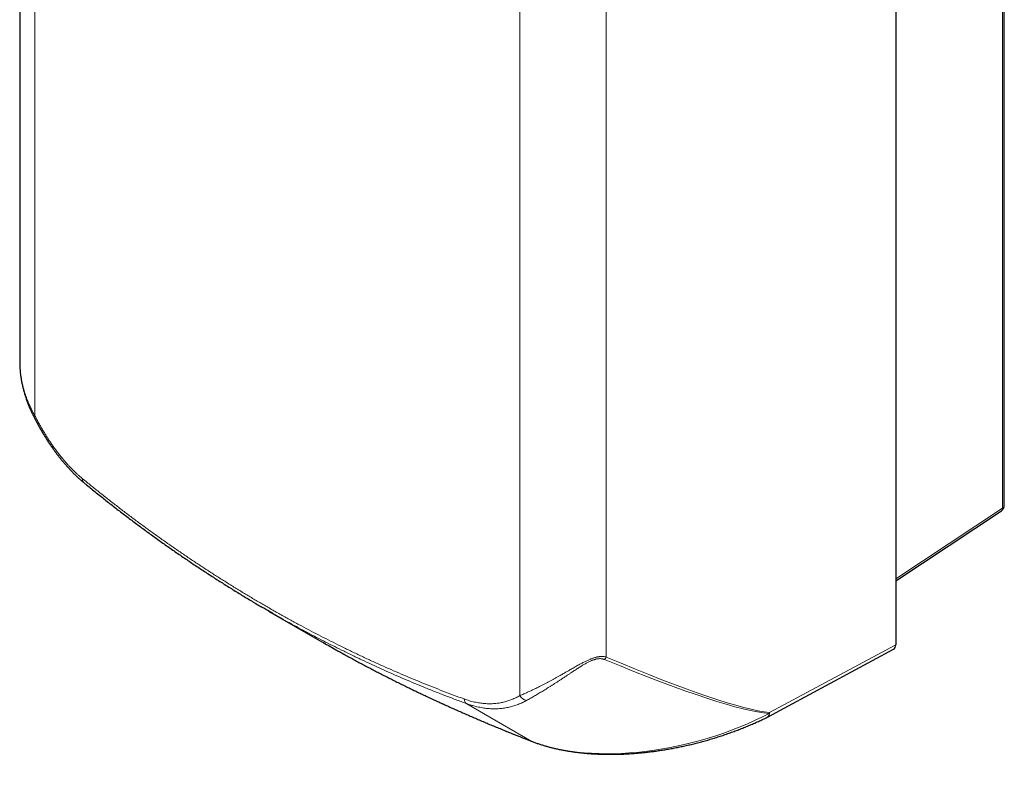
# Model space of a CAD drawing. Header units: millimetres. Extents: x 8 to 907, y 12 to 1404.
# Tile 1 of 37: x 606 to 907, y 61 to 290. Entities that reach past the tile are written whole.
import ezdxf

# ---------------------------------------------------------------- set-up
doc = ezdxf.new("R2010")
doc.units = ezdxf.units.MM

msp = doc.modelspace()

# ---------------------------------------------------------------- linework, layer by layer
at = {"color": 7, "linetype": 'Continuous', "lineweight": 30}
for p, q in [((605.64, 451.01), (605.64, 184.82)), ((907.26, 140.73), (907.26, 440.71)), ((874.01, 411.65), (874.01, 98.1)), ((605.64, 184.82), (605.64, 184.8)), ((874.01, 117.68), (906.36, 139.06)), ((681.89, 108.42), (698.18, 99.01)), ((834.74, 75.92), (873.36, 96.71))]:
    msp.add_line(p, q, dxfattribs=at)
at = {"color": 252, "linetype": 'Continuous', "lineweight": 0}
for p, q in [((610.31, 443.38), (610.31, 168.24)), ((906.72, 139.94), (906.72, 439.93)), ((758.85, 82.49), (758.85, 357.63)), ((785.34, 358.73), (785.34, 94.31)), ((874.01, 118.32), (906.72, 139.94)), ((835.37, 77.3), (874.01, 98.1)), ((762.57, 68.48), (742.57, 80.03))]:
    msp.add_line(p, q, dxfattribs=at)
at = {"color": 252, "linetype": 'Continuous', "lineweight": 0, "flags": 128}
msp.add_lwpolyline([(762.57, 68.48), (762.65, 68.44), (762.68, 68.43)], dxfattribs=at)
at = {"color": 252, "linetype": 'Continuous', "lineweight": 0}
for centre, radius, start, end in [((610.88, 166.96), 1.4, 114.1974, 132.7037), ((626.14, 148.7), 1.28, 168.1318, 225.5622), ((905.74, 139.82), 0.987, 308.9396, 6.6107), ((906.28, 140.82), 0.985, 296.7424, 354.6425), ((782.18, 96.02), 3.59, 316.597, 331.5328), ((743.6, 81.52), 1.81, 181.5477, 235.311), ((761.62, 84.17), 3.24, 211.26, 256.9965), ((833.92, 76.99), 1.33, 302.5254, 2.3681), ((833.9, 77.14), 1.48, 304.8839, 6.2982), ((832.09, 78.62), 3.53, 333.6497, 338.0834)]:
    msp.add_arc(centre, radius, start, end, dxfattribs=at)
at = {"color": 7, "linetype": 'Continuous', "lineweight": 30}
for centre, radius, start, end in [((905.26, 140.73), 2, 303.4587, 0), ((833.32, 78.56), 3, 296.0934, 298.2949)]:
    msp.add_arc(centre, radius, start, end, dxfattribs=at)
for centre, major_axis, ratio, start_param, end_param in [((1296.73, 446.22), (726.55, 195.77), 0.519086, 3.619171, 3.62369), ((871.89, 99.33), (-1.5, 2.6), 0.577381, 3.124129, 3.926463)]:
    msp.add_ellipse(centre, major_axis=major_axis, ratio=ratio, start_param=start_param, end_param=end_param, dxfattribs=at)
at = {"color": 252, "linetype": 'Continuous', "lineweight": 0}
for centre, major_axis, ratio, start_param, end_param in [((1296.73, 446.22), (726.55, 195.77), 0.519086, 3.62369, 3.757858), ((-145.05, 649.8), (986.74, -571.19), 0.043842, 5.966407, 6.191539), ((-143, 648.53), (984.65, -569.9), 0.0413, 5.966453, 6.191585), ((805.72, 100.75), (59.32, 17.03), 0.535832, 3.757411, 5.074135)]:
    msp.add_ellipse(centre, major_axis=major_axis, ratio=ratio, start_param=start_param, end_param=end_param, dxfattribs=at)
at = {"color": 7, "linetype": 'Continuous', "lineweight": 30}
for points, knots in [([(605.64, 184.8), (605.64, 184.73), (605.64, 184.51), (605.64, 184.11), (605.66, 183.62), (605.68, 183.12), (605.71, 182.62), (605.76, 182.11), (605.8, 181.59), (605.86, 181.07), (605.93, 180.54), (606, 180.01), (606.09, 179.48), (606.18, 178.95), (606.28, 178.42), (606.39, 177.89), (606.51, 177.35), (606.63, 176.82), (606.77, 176.28), (606.91, 175.75), (607.06, 175.21), (607.22, 174.67), (607.39, 174.13), (607.57, 173.59), (607.75, 173.06), (607.95, 172.53), (608.15, 172), (608.35, 171.47), (608.57, 170.94), (608.79, 170.42), (609.02, 169.89), (609.26, 169.37), (609.51, 168.85), (609.73, 168.39), (609.88, 168.11), (609.94, 167.99)], [0, 0, 0, 0, 0.01169, 0.039869, 0.068403, 0.097293, 0.126534, 0.156121, 0.186045, 0.216293, 0.246955, 0.277635, 0.308401, 0.339264, 0.370236, 0.401329, 0.432555, 0.463927, 0.495457, 0.527158, 0.559041, 0.591119, 0.623225, 0.655293, 0.687377, 0.719486, 0.751627, 0.783809, 0.816038, 0.848324, 0.880672, 0.913091, 0.945589, 0.978169, 1, 1, 1, 1]), ([(609.94, 167.99), (610.01, 167.84), (610.2, 167.48), (610.48, 166.93), (610.79, 166.35), (611.11, 165.77), (611.42, 165.19), (611.74, 164.62), (612.06, 164.06), (612.38, 163.5), (612.71, 162.95), (613.04, 162.41), (613.37, 161.87), (613.7, 161.34), (614.03, 160.81), (614.37, 160.29), (614.71, 159.78), (615.05, 159.27), (615.39, 158.77), (615.74, 158.28), (616.08, 157.79), (616.43, 157.31), (616.78, 156.83), (617.14, 156.36), (617.49, 155.89), (617.85, 155.44), (618.21, 154.98), (618.57, 154.54), (618.93, 154.11), (619.29, 153.68), (619.65, 153.26), (620.01, 152.85), (620.38, 152.44), (620.75, 152.04), (621.12, 151.64), (621.49, 151.25), (621.87, 150.87), (622.24, 150.49), (622.62, 150.12), (623, 149.76), (623.38, 149.41), (623.76, 149.06), (624.14, 148.72), (624.52, 148.38), (624.89, 148.07), (625.12, 147.88), (625.23, 147.79)], [0, 0, 0, 0, 0.01947, 0.044491, 0.069317, 0.093906, 0.118474, 0.142919, 0.167214, 0.191369, 0.215394, 0.239296, 0.263086, 0.286771, 0.310362, 0.333867, 0.357301, 0.380776, 0.403772, 0.42678, 0.449777, 0.472743, 0.495662, 0.518517, 0.541293, 0.563974, 0.586546, 0.608997, 0.631313, 0.653464, 0.675243, 0.697447, 0.719575, 0.741633, 0.76363, 0.785574, 0.807471, 0.82933, 0.851159, 0.872964, 0.894753, 0.916533, 0.938341, 0.959932, 0.981476, 1, 1, 1, 1]), ([(625.24, 147.78), (625.54, 147.54), (626.33, 146.89), (627.61, 145.84), (629.09, 144.65), (630.58, 143.46), (632.07, 142.28), (633.56, 141.1), (635.06, 139.94), (636.56, 138.78), (638.07, 137.63), (639.58, 136.49), (641.09, 135.35), (642.61, 134.22), (644.13, 133.1), (645.65, 131.99), (647.17, 130.89), (648.7, 129.79), (650.24, 128.7), (651.77, 127.62), (653.31, 126.55), (654.85, 125.48), (656.4, 124.43), (657.95, 123.38), (659.5, 122.34), (661.06, 121.31), (662.62, 120.28), (664.18, 119.26), (665.75, 118.25), (667.32, 117.25), (668.89, 116.26), (670.47, 115.27), (672.05, 114.29), (673.63, 113.32), (675.22, 112.36), (676.81, 111.41), (678.35, 110.49), (679.37, 109.89), (679.85, 109.61)], [0, 0, 0, 0, 0.017101, 0.04525, 0.073413, 0.101583, 0.129753, 0.157913, 0.186057, 0.214185, 0.242388, 0.270581, 0.298767, 0.326945, 0.355117, 0.383282, 0.411442, 0.439598, 0.467749, 0.495897, 0.524042, 0.552185, 0.580326, 0.608467, 0.636607, 0.664748, 0.69289, 0.721034, 0.74918, 0.777328, 0.805481, 0.833638, 0.861799, 0.889967, 0.91814, 0.946321, 0.974509, 1, 1, 1, 1]), ([(683.7, 107.39), (683.2, 107.67), (681.91, 108.4), (680.64, 109.15), (679.85, 109.61)], [0, 0, 0, 0, 0.387858, 1, 1, 1, 1]), ([(700.11, 97.91), (700.33, 97.79), (701.01, 97.4), (702.15, 96.75), (703.55, 95.97), (704.96, 95.19), (706.37, 94.41), (707.79, 93.64), (709.21, 92.87), (710.64, 92.1), (712.08, 91.34), (713.52, 90.58), (714.97, 89.83), (716.43, 89.08), (717.89, 88.33), (719.36, 87.59), (720.83, 86.85), (722.31, 86.12), (723.8, 85.39), (725.29, 84.66), (726.79, 83.93), (728.29, 83.21), (729.8, 82.5), (731.32, 81.79), (732.84, 81.08), (734.37, 80.37), (735.91, 79.67), (737.45, 78.97), (738.99, 78.28), (740.55, 77.59), (742.11, 76.9), (743.67, 76.22), (745.24, 75.54), (746.82, 74.87), (748.4, 74.2), (749.99, 73.53), (751.59, 72.87), (753.19, 72.21), (754.8, 71.55), (756.41, 70.9), (758.03, 70.25), (759.66, 69.61), (761.21, 69), (762.22, 68.61), (762.68, 68.43)], [0, 0, 0, 0, 0.011278, 0.035367, 0.059456, 0.083547, 0.107639, 0.131734, 0.155831, 0.179931, 0.204034, 0.22814, 0.252251, 0.276366, 0.300485, 0.324609, 0.348739, 0.372875, 0.397016, 0.421165, 0.44532, 0.469482, 0.493652, 0.51783, 0.542016, 0.566211, 0.590415, 0.614628, 0.638852, 0.663085, 0.687329, 0.711584, 0.73585, 0.760128, 0.784418, 0.80872, 0.833035, 0.857363, 0.881704, 0.906059, 0.930429, 0.954813, 0.979212, 1, 1, 1, 1]), ([(762.68, 68.43), (762.77, 68.4), (763.02, 68.3), (763.43, 68.14), (763.93, 67.96), (764.44, 67.79), (764.95, 67.62), (765.46, 67.45), (765.99, 67.29), (766.51, 67.13), (767.05, 66.98), (767.58, 66.83), (768.13, 66.68), (768.68, 66.54), (769.23, 66.41), (769.79, 66.27), (770.35, 66.15), (770.92, 66.03), (771.5, 65.91), (772.08, 65.8), (772.67, 65.69), (773.26, 65.58), (773.85, 65.48), (774.45, 65.39), (775.06, 65.3), (775.67, 65.21), (776.29, 65.13), (776.91, 65.06), (777.54, 64.99), (778.17, 64.92), (778.8, 64.86), (779.44, 64.81), (780.09, 64.75), (780.74, 64.71), (781.4, 64.67), (782.06, 64.63), (782.72, 64.6), (783.39, 64.57), (784.06, 64.55), (784.74, 64.54), (785.42, 64.52), (786.11, 64.52), (786.8, 64.52), (787.49, 64.52), (788.19, 64.53), (788.89, 64.55), (789.6, 64.57), (790.31, 64.59), (791.03, 64.62), (791.74, 64.66), (792.46, 64.7), (793.19, 64.75), (793.92, 64.8), (794.65, 64.86), (795.38, 64.93), (796.12, 64.99), (796.86, 65.07), (797.61, 65.15), (798.35, 65.24), (799.1, 65.33), (799.85, 65.42), (800.61, 65.53), (801.36, 65.64), (802.12, 65.75), (802.88, 65.87), (803.65, 66), (804.41, 66.13), (805.18, 66.26), (805.95, 66.41), (806.72, 66.55), (807.49, 66.71), (808.26, 66.87), (809.03, 67.03), (809.81, 67.21), (810.58, 67.38), (811.36, 67.56), (812.13, 67.75), (812.91, 67.95), (813.68, 68.15), (814.46, 68.35), (815.23, 68.56), (816.01, 68.78), (816.79, 69), (817.56, 69.23), (818.33, 69.46), (819.11, 69.7), (819.88, 69.95), (820.65, 70.2), (821.41, 70.45), (822.18, 70.71), (822.95, 70.98), (823.71, 71.25), (824.47, 71.53), (825.23, 71.81), (825.98, 72.1), (826.74, 72.39), (827.49, 72.69), (828.24, 72.99), (828.98, 73.3), (829.72, 73.62), (830.46, 73.93), (831.19, 74.26), (831.92, 74.59), (832.65, 74.92), (833.37, 75.26), (834.03, 75.57), (834.45, 75.78), (834.64, 75.87)], [0, 0, 0, 0, 0.003936, 0.011387, 0.018852, 0.026333, 0.033832, 0.04135, 0.048888, 0.056448, 0.064031, 0.071637, 0.079268, 0.086925, 0.094609, 0.102322, 0.110064, 0.117837, 0.125642, 0.13348, 0.141351, 0.149258, 0.157201, 0.16518, 0.173199, 0.181256, 0.189354, 0.197493, 0.205674, 0.213898, 0.222166, 0.23048, 0.238839, 0.247244, 0.255697, 0.264199, 0.272749, 0.28135, 0.29, 0.298702, 0.307456, 0.316262, 0.325121, 0.334034, 0.343001, 0.352023, 0.3611, 0.370232, 0.379421, 0.388665, 0.397967, 0.407325, 0.416741, 0.426214, 0.435744, 0.445333, 0.454979, 0.464683, 0.474445, 0.484266, 0.494144, 0.50408, 0.514074, 0.524126, 0.534235, 0.544401, 0.554625, 0.564905, 0.575241, 0.585633, 0.596081, 0.606584, 0.617141, 0.627753, 0.638417, 0.649135, 0.659905, 0.670726, 0.681598, 0.69252, 0.703492, 0.714512, 0.725579, 0.736693, 0.747852, 0.759056, 0.770304, 0.781595, 0.792927, 0.804299, 0.815711, 0.827161, 0.838648, 0.850171, 0.861728, 0.873319, 0.884941, 0.896594, 0.908276, 0.919987, 0.931723, 0.943485, 0.95527, 0.967078, 0.978906, 0.990753, 1, 1, 1, 1])]:
    msp.add_open_spline(points, degree=3, knots=knots, dxfattribs=at)
at = {"color": 252, "linetype": 'Continuous', "lineweight": 0}
for points, knots in [([(605.64, 184.8), (605.64, 184.73), (605.64, 184.45), (605.65, 183.96), (605.67, 183.38), (605.71, 182.83), (605.75, 182.32), (605.8, 181.8), (605.86, 181.26), (605.94, 180.71), (606.03, 180.14), (606.13, 179.56), (606.27, 178.83), (606.46, 177.93), (606.72, 176.91), (607, 175.92), (607.3, 174.99), (607.6, 174.1), (607.92, 173.25), (608.27, 172.4), (608.63, 171.56), (609.02, 170.72), (609.43, 169.88), (609.86, 169.06), (610.16, 168.51), (610.31, 168.24)], [0, 0, 0, 0, 0.013249, 0.049622, 0.086015, 0.116396, 0.146776, 0.177198, 0.20762, 0.24134, 0.27506, 0.30883, 0.342601, 0.405149, 0.467772, 0.5251, 0.582483, 0.63428, 0.686116, 0.738129, 0.790181, 0.842508, 0.894874, 0.947418, 1, 1, 1, 1]), ([(610.31, 168.24), (610.48, 167.92), (610.8, 167.28), (611.31, 166.33), (611.83, 165.38), (612.36, 164.45), (612.91, 163.52), (613.46, 162.6), (614.02, 161.7), (614.6, 160.79), (615.21, 159.89), (615.83, 158.99), (616.46, 158.1), (617.08, 157.26), (617.7, 156.45), (618.31, 155.69), (618.92, 154.94), (619.54, 154.21), (620.17, 153.5), (620.81, 152.8), (621.45, 152.13), (622.11, 151.47), (622.78, 150.81), (623.48, 150.17), (624.18, 149.55), (624.65, 149.16), (624.88, 148.96)], [0, 0, 0, 0, 0.0420452, 0.0841018, 0.1261576, 0.1682017, 0.2104942, 0.2527865, 0.2946151, 0.3364435, 0.380209, 0.4239919, 0.4677737, 0.5115377, 0.5515079, 0.5914933, 0.6314778, 0.6714471, 0.7117383, 0.7520293, 0.7917086, 0.8313877, 0.8735307, 0.9156943, 0.9578575, 1, 1, 1, 1]), ([(624.88, 148.96), (625.77, 148.24), (627.54, 146.79), (630.2, 144.65), (632.88, 142.54), (635.58, 140.44), (638.28, 138.38), (641, 136.33), (643.73, 134.32), (646.47, 132.32), (649.22, 130.36), (651.99, 128.42), (654.76, 126.5), (657.54, 124.61), (660.34, 122.75), (663.14, 120.91), (665.96, 119.09), (668.79, 117.3), (671.63, 115.54), (674.49, 113.8), (677.35, 112.08), (680.24, 110.39), (683.15, 108.71), (686.08, 107.06), (689.01, 105.43), (691.96, 103.83), (694.92, 102.26), (697.89, 100.72), (700.87, 99.2), (703.88, 97.69), (706.94, 96.2), (710.04, 94.72), (713.15, 93.27), (716.27, 91.85), (719.4, 90.46), (722.54, 89.09), (725.69, 87.76), (728.87, 86.45), (732.07, 85.16), (735.3, 83.9), (738.54, 82.66), (740.71, 81.87), (741.79, 81.47)], [0, 0, 0, 0, 0.024517, 0.049035, 0.073552, 0.098069, 0.122606, 0.147143, 0.171681, 0.196218, 0.220732, 0.245246, 0.269761, 0.294275, 0.318789, 0.343303, 0.367818, 0.392332, 0.416925, 0.441518, 0.466112, 0.490704, 0.515563, 0.540422, 0.565281, 0.59014, 0.615019, 0.639899, 0.664779, 0.689658, 0.715337, 0.741018, 0.766698, 0.792378, 0.81808, 0.843783, 0.869487, 0.895189, 0.921391, 0.947594, 0.973798, 1, 1, 1, 1]), ([(742.57, 80.03), (741.44, 80.45), (739.17, 81.28), (735.78, 82.58), (732.39, 83.9), (729.09, 85.23), (725.89, 86.56), (722.77, 87.89), (719.66, 89.24), (716.55, 90.63), (713.46, 92.04), (710.37, 93.48), (707.29, 94.96), (704.32, 96.41), (701.44, 97.85), (698.67, 99.26), (695.91, 100.7), (693.15, 102.16), (690.4, 103.64), (687.66, 105.15), (685.42, 106.4), (684.11, 107.16), (683.7, 107.39)], [0, 0, 0, 0, 0.0564111, 0.1128222, 0.1692475, 0.2256727, 0.2780637, 0.3304561, 0.3828484, 0.4352394, 0.4876757, 0.5401134, 0.5925511, 0.6449874, 0.6926116, 0.7402369, 0.7878622, 0.8354864, 0.8831446, 0.9308039, 0.9784632, 1, 1, 1, 1]), ([(758.85, 82.49), (759.04, 82.57), (759.44, 82.74), (760.06, 83.01), (760.64, 83.27), (761.18, 83.51), (761.68, 83.74), (762.18, 83.98), (762.7, 84.22), (763.22, 84.47), (763.76, 84.72), (764.31, 84.99), (764.94, 85.31), (765.66, 85.67), (766.46, 86.08), (767.25, 86.5), (768.03, 86.92), (768.81, 87.34), (769.6, 87.78), (770.4, 88.22), (771.12, 88.63), (771.77, 89), (772.32, 89.31), (772.84, 89.61), (773.31, 89.88), (773.78, 90.15), (774.31, 90.46), (774.88, 90.79), (775.46, 91.12), (776.05, 91.45), (776.64, 91.78), (777.19, 92.08), (777.71, 92.35), (778.17, 92.6), (778.65, 92.84), (779.12, 93.07), (779.6, 93.3), (780.04, 93.49), (780.45, 93.66), (780.82, 93.81), (781.18, 93.94), (781.5, 94.05), (781.78, 94.13), (782.07, 94.21), (782.4, 94.3), (782.76, 94.37), (783.12, 94.43), (783.46, 94.47), (783.76, 94.49), (784, 94.49), (784.23, 94.48), (784.48, 94.47), (784.73, 94.44), (785.02, 94.39), (785.22, 94.34), (785.34, 94.31)], [0, 0, 0, 0, 0.029265, 0.058593, 0.087921, 0.110009, 0.132097, 0.15415, 0.176203, 0.198146, 0.220089, 0.242865, 0.265641, 0.296728, 0.327814, 0.358985, 0.387836, 0.416762, 0.445687, 0.474885, 0.504082, 0.523744, 0.543409, 0.563071, 0.577875, 0.592679, 0.612332, 0.631989, 0.651641, 0.671456, 0.691277, 0.711089, 0.726459, 0.741833, 0.757201, 0.772779, 0.788365, 0.803939, 0.815949, 0.827974, 0.839996, 0.852002, 0.860148, 0.868294, 0.881087, 0.893918, 0.906762, 0.919595, 0.93239, 0.940738, 0.949087, 0.960356, 0.971632, 0.982903, 1, 1, 1, 1]), ([(784.79, 93.55), (784.71, 93.58), (784.55, 93.65), (784.3, 93.72), (784.04, 93.77), (783.75, 93.81), (783.47, 93.83), (783.17, 93.82), (782.87, 93.8), (782.56, 93.75), (782.24, 93.69), (781.91, 93.6), (781.57, 93.5), (781.23, 93.38), (780.88, 93.25), (780.54, 93.1), (780.16, 92.92), (779.76, 92.73), (779.34, 92.51), (778.92, 92.27), (778.49, 92.03), (778.07, 91.78), (777.61, 91.5), (777.11, 91.19), (776.58, 90.85), (776.06, 90.51), (775.53, 90.16), (775.01, 89.82), (774.41, 89.42), (773.74, 88.97), (772.99, 88.47), (772.25, 87.97), (771.51, 87.48), (770.78, 87), (770.05, 86.52), (769.33, 86.06), (768.62, 85.61), (767.92, 85.16), (767.23, 84.73), (766.55, 84.31), (765.88, 83.9), (765.22, 83.51), (764.58, 83.12), (763.94, 82.75), (763.32, 82.39), (762.69, 82.03), (762.07, 81.68), (761.47, 81.34), (761.08, 81.12), (760.89, 81.01)], [0, 0, 0, 0, 0.012795, 0.025628, 0.038462, 0.051274, 0.064052, 0.075934, 0.087864, 0.099809, 0.111736, 0.123615, 0.13568, 0.147782, 0.159904, 0.172022, 0.184102, 0.198952, 0.213816, 0.228671, 0.243865, 0.259068, 0.274265, 0.293906, 0.313557, 0.333202, 0.353073, 0.37295, 0.392823, 0.422383, 0.451963, 0.481547, 0.511113, 0.54121, 0.571321, 0.601433, 0.631532, 0.661721, 0.691922, 0.722124, 0.752313, 0.782746, 0.813178, 0.843127, 0.873076, 0.904801, 0.936538, 0.968275, 1, 1, 1, 1]), ([(741.79, 81.47), (742.06, 81.37), (742.59, 81.19), (743.39, 80.94), (744.18, 80.72), (744.97, 80.53), (745.75, 80.37), (746.53, 80.24), (747.29, 80.14), (748.06, 80.06), (748.84, 80.02), (749.63, 80), (750.41, 80.02), (751.15, 80.07), (751.87, 80.14), (752.55, 80.23), (753.22, 80.35), (753.88, 80.49), (754.53, 80.66), (755.17, 80.85), (755.8, 81.06), (756.42, 81.3), (757.04, 81.56), (757.65, 81.85), (758.26, 82.15), (758.65, 82.38), (758.85, 82.49)], [0, 0, 0, 0, 0.0415676, 0.083155, 0.1247429, 0.1663109, 0.2082866, 0.2502624, 0.2914311, 0.3325999, 0.3767432, 0.420907, 0.4650718, 0.5092166, 0.5495577, 0.5899127, 0.6302684, 0.6706106, 0.7112277, 0.7518448, 0.7919061, 0.8319676, 0.8739693, 0.9159828, 0.9579971, 1, 1, 1, 1]), ([(760.89, 81.01), (760.68, 80.9), (760.27, 80.68), (759.64, 80.37), (759, 80.08), (758.34, 79.81), (757.67, 79.56), (756.99, 79.34), (756.3, 79.14), (755.6, 78.97), (754.87, 78.81), (754.12, 78.69), (753.37, 78.59), (752.6, 78.51), (751.82, 78.47), (751.03, 78.45), (750.23, 78.47), (749.43, 78.51), (748.61, 78.59), (747.79, 78.69), (746.96, 78.83), (746.12, 78.99), (745.25, 79.2), (744.36, 79.44), (743.47, 79.72), (742.87, 79.93), (742.57, 80.03)], [0, 0, 0, 0, 0.040275, 0.080561, 0.120846, 0.16112, 0.201611, 0.242101, 0.282186, 0.322271, 0.364023, 0.405789, 0.447555, 0.489305, 0.531069, 0.572849, 0.614629, 0.656392, 0.698502, 0.740613, 0.782062, 0.823511, 0.867622, 0.911756, 0.955889, 1, 1, 1, 1])]:
    msp.add_open_spline(points, degree=3, knots=knots, dxfattribs=at)

doc.saveas('drawing.dxf')
